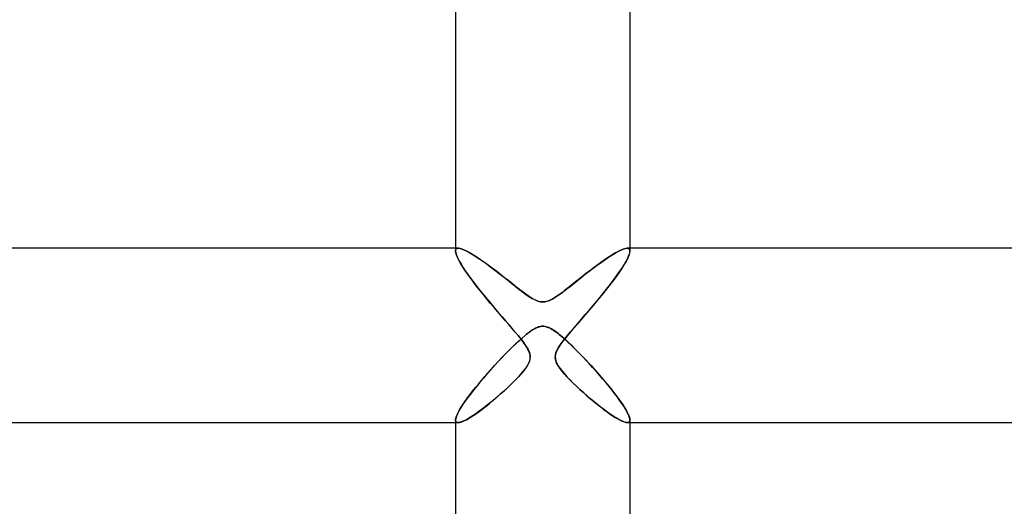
# Model space of a CAD drawing. Header units: millimetres. Extents: x -258 to 258, y -2 to 190.
# Tile 22 of 39: x -12 to 11, y 93 to 104. Entities that reach past the tile are written whole.
import ezdxf

# ---------------------------------------------------------------- set-up
doc = ezdxf.new("R2010")
doc.units = ezdxf.units.MM
doc.layers.add('HIDDEN', color=7, linetype='Continuous')
doc.layers.add('THICK', color=7, linetype='Continuous')

msp = doc.modelspace()

# ---------------------------------------------------------------- linework, layer by layer
at = {"layer": 'HIDDEN'}
for p, q in [((-2, 99), (-2, 98.935)), ((-2, 98.935), (-1.998, 98.955)), ((-1.998, 98.955), (-2, 98.935)), ((-1.998, 98.955), (-1.993, 98.972)), ((-1.993, 98.971), (-1.998, 98.955)), ((-1.993, 98.972), (-1.983, 98.984)), ((-1.983, 98.984), (-1.993, 98.971)), ((-1.983, 98.984), (-1.97, 98.993)), ((-1.971, 98.993), (-1.983, 98.984)), ((-1.954, 98.998), (-1.971, 98.993)), ((-1.97, 98.993), (-1.954, 98.998)), ((-1.954, 98.998), (-1.934, 99)), ((-1.934, 99), (-1.954, 98.998)), ((-1.895, 98.995), (-1.934, 99)), ((-1.847, 98.981), (-1.895, 98.995)), ((-1.792, 98.959), (-1.847, 98.981)), ((-1.73, 98.928), (-1.792, 98.959)), ((1.793, 98.96), (1.733, 98.93)), ((1.848, 98.981), (1.793, 98.96)), ((1.895, 98.995), (1.848, 98.981)), ((1.935, 99), (1.895, 98.995)), ((1.934, 99), (1.954, 98.998)), ((1.954, 98.998), (1.935, 99)), ((1.97, 98.993), (1.954, 98.998)), ((1.954, 98.998), (1.97, 98.993)), ((1.983, 98.984), (1.97, 98.993)), ((1.97, 98.993), (1.983, 98.984)), ((1.992, 98.972), (1.983, 98.984)), ((1.983, 98.984), (1.993, 98.972)), ((1.998, 98.955), (1.992, 98.972)), ((1.993, 98.972), (1.998, 98.955)), ((2, 98.935), (1.998, 98.955)), ((1.998, 98.955), (2, 98.935)), ((2, 99), (2, 98.935)), ((-1.995, 98.896), (-2, 98.935)), ((-2, 98.935), (-1.995, 98.894)), ((-1.981, 98.848), (-1.995, 98.896)), ((-1.995, 98.894), (-1.98, 98.844)), ((-1.958, 98.792), (-1.981, 98.848)), ((-1.98, 98.844), (-1.955, 98.786)), ((-1.927, 98.728), (-1.958, 98.792)), ((-1.955, 98.786), (-1.922, 98.72)), ((-1.887, 98.658), (-1.927, 98.728)), ((-1.922, 98.72), (-1.881, 98.648)), ((-1.661, 98.891), (-1.73, 98.928)), ((-1.587, 98.846), (-1.661, 98.891)), ((-1.509, 98.795), (-1.587, 98.846)), ((-1.425, 98.739), (-1.509, 98.795)), ((-1.338, 98.678), (-1.425, 98.739)), ((1.442, 98.75), (1.359, 98.693)), ((1.521, 98.803), (1.442, 98.75)), ((1.596, 98.851), (1.521, 98.803)), ((1.667, 98.894), (1.596, 98.851)), ((1.733, 98.93), (1.667, 98.894)), ((1.949, 98.772), (1.911, 98.699)), ((1.913, 98.704), (1.951, 98.776)), ((1.977, 98.837), (1.949, 98.772)), ((1.951, 98.776), (1.978, 98.839)), ((1.994, 98.891), (1.977, 98.837)), ((1.978, 98.839), (1.995, 98.892)), ((2, 98.935), (1.994, 98.891)), ((1.995, 98.892), (2, 98.935)), ((-1.841, 98.582), (-1.887, 98.658)), ((-1.881, 98.648), (-1.833, 98.57)), ((-1.788, 98.502), (-1.841, 98.582)), ((-1.833, 98.57), (-1.779, 98.487)), ((-1.73, 98.417), (-1.788, 98.502)), ((-1.249, 98.612), (-1.338, 98.678)), ((-1.157, 98.544), (-1.249, 98.612)), ((-1.064, 98.472), (-1.157, 98.544)), ((1.102, 98.502), (1.015, 98.434)), ((1.189, 98.568), (1.102, 98.502)), ((1.275, 98.632), (1.189, 98.568)), ((1.359, 98.693), (1.275, 98.632)), ((1.807, 98.53), (1.744, 98.437)), ((1.748, 98.443), (1.811, 98.537)), ((1.863, 98.618), (1.807, 98.53)), ((1.811, 98.537), (1.867, 98.624)), ((1.911, 98.699), (1.863, 98.618)), ((1.867, 98.624), (1.913, 98.704)), ((-1.779, 98.487), (-1.718, 98.401)), ((-1.666, 98.328), (-1.73, 98.417)), ((-1.718, 98.401), (-1.653, 98.31)), ((-1.597, 98.236), (-1.666, 98.328)), ((-1.653, 98.31), (-1.583, 98.217)), ((-0.97, 98.399), (-1.064, 98.472)), ((-0.875, 98.325), (-0.97, 98.399)), ((-0.781, 98.25), (-0.875, 98.325)), ((0.841, 98.298), (0.755, 98.229)), ((0.928, 98.366), (0.841, 98.298)), ((1.015, 98.434), (0.928, 98.366)), ((1.674, 98.339), (1.598, 98.236)), ((1.602, 98.242), (1.678, 98.345)), ((1.744, 98.437), (1.674, 98.339)), ((1.678, 98.345), (1.748, 98.443)), ((-1.525, 98.141), (-1.597, 98.236)), ((-1.583, 98.217), (-1.51, 98.122)), ((-1.449, 98.045), (-1.525, 98.141)), ((-1.51, 98.122), (-1.433, 98.024)), ((-1.37, 97.946), (-1.449, 98.045)), ((-0.686, 98.175), (-0.781, 98.25)), ((-0.593, 98.101), (-0.686, 98.175)), ((-0.503, 98.031), (-0.593, 98.101)), ((0.588, 98.097), (0.509, 98.036)), ((0.671, 98.162), (0.588, 98.097)), ((0.755, 98.229), (0.671, 98.162)), ((1.516, 98.13), (1.431, 98.022)), ((1.434, 98.026), (1.521, 98.136)), ((1.598, 98.236), (1.516, 98.13)), ((1.521, 98.136), (1.602, 98.242)), ((-1.433, 98.024), (-1.353, 97.925)), ((-1.288, 97.846), (-1.37, 97.946)), ((-1.353, 97.925), (-1.271, 97.825)), ((-1.204, 97.745), (-1.288, 97.846)), ((-1.271, 97.825), (-1.186, 97.724)), ((-0.418, 97.967), (-0.503, 98.031)), ((-0.338, 97.91), (-0.418, 97.967)), ((-0.264, 97.862), (-0.338, 97.91)), ((-0.198, 97.825), (-0.264, 97.862)), ((-0.142, 97.799), (-0.198, 97.825)), ((0.171, 97.812), (0.111, 97.788)), ((0.234, 97.844), (0.171, 97.812)), ((0.298, 97.883), (0.234, 97.844)), ((0.364, 97.928), (0.298, 97.883)), ((0.435, 97.98), (0.364, 97.928)), ((0.509, 98.036), (0.435, 97.98)), ((1.341, 97.911), (1.249, 97.799)), ((1.253, 97.804), (1.345, 97.915)), ((1.431, 98.022), (1.341, 97.911)), ((1.345, 97.915), (1.434, 98.026)), ((-1.118, 97.643), (-1.204, 97.745)), ((-1.186, 97.724), (-1.101, 97.622)), ((-1.031, 97.541), (-1.118, 97.643)), ((-1.101, 97.622), (-1.015, 97.522)), ((-0.093, 97.782), (-0.142, 97.799)), ((-0.046, 97.772), (-0.093, 97.782)), ((0, 97.769), (-0.046, 97.772)), ((0.054, 97.773), (0, 97.769)), ((0.111, 97.788), (0.054, 97.773)), ((1.155, 97.686), (1.061, 97.576)), ((1.069, 97.585), (1.161, 97.694)), ((1.249, 97.799), (1.155, 97.686)), ((1.161, 97.694), (1.253, 97.804)), ((-0.945, 97.44), (-1.031, 97.541)), ((-1.015, 97.522), (-0.931, 97.424)), ((-0.861, 97.344), (-0.945, 97.44)), ((-0.931, 97.424), (-0.85, 97.33)), ((0.88, 97.365), (0.794, 97.266)), ((0.802, 97.275), (0.888, 97.375)), ((0.969, 97.469), (0.88, 97.365)), ((0.888, 97.375), (0.977, 97.479)), ((1.061, 97.576), (0.969, 97.469)), ((0.977, 97.479), (1.069, 97.585)), ((-0.781, 97.251), (-0.861, 97.344)), ((-0.85, 97.33), (-0.772, 97.241)), ((-0.704, 97.162), (-0.781, 97.251)), ((-0.772, 97.241), (-0.699, 97.155)), ((-0.633, 97.078), (-0.704, 97.162)), ((-0.699, 97.155), (-0.63, 97.075)), ((-0.247, 97.12), (-0.217, 97.139)), ((-0.217, 97.139), (-0.187, 97.156)), ((-0.187, 97.156), (-0.158, 97.171)), ((-0.158, 97.171), (-0.129, 97.183)), ((-0.129, 97.183), (-0.102, 97.193)), ((-0.102, 97.193), (-0.075, 97.201)), ((-0.075, 97.201), (-0.05, 97.207)), ((-0.05, 97.207), (-0.025, 97.21)), ((-0.025, 97.21), (0, 97.211)), ((0, 97.211), (0.026, 97.21)), ((0.026, 97.21), (0.052, 97.206)), ((0.052, 97.206), (0.077, 97.201)), ((0.077, 97.201), (0.102, 97.193)), ((0.102, 97.193), (0.128, 97.184)), ((0.128, 97.184), (0.156, 97.172)), ((0.156, 97.172), (0.185, 97.157)), ((0.185, 97.157), (0.215, 97.14)), ((0.215, 97.14), (0.248, 97.12)), ((0.713, 97.172), (0.637, 97.083)), ((0.64, 97.087), (0.719, 97.179)), ((0.794, 97.266), (0.713, 97.172)), ((0.719, 97.179), (0.802, 97.275)), ((-0.567, 97), (-0.633, 97.078)), ((-0.63, 97.075), (-0.567, 97)), ((-0.528, 96.952), (-0.567, 97)), ((-0.567, 97), (-0.509, 96.929)), ((-0.548, 96.876), (-0.475, 96.941)), ((-0.491, 96.906), (-0.528, 96.952)), ((-0.509, 96.929), (-0.45, 96.854)), ((-0.475, 96.941), (-0.407, 97)), ((-0.407, 97), (-0.374, 97.027)), ((-0.374, 97.027), (-0.341, 97.052)), ((-0.341, 97.052), (-0.31, 97.076)), ((-0.31, 97.076), (-0.278, 97.099)), ((-0.278, 97.099), (-0.247, 97.12)), ((0.248, 97.12), (0.28, 97.098)), ((0.28, 97.098), (0.313, 97.074)), ((0.313, 97.074), (0.345, 97.05)), ((0.345, 97.05), (0.376, 97.025)), ((0.376, 97.025), (0.407, 97)), ((0.407, 97), (0.48, 96.937)), ((0.513, 96.933), (0.463, 96.87)), ((0.48, 96.937), (0.559, 96.866)), ((0.492, 96.907), (0.567, 97)), ((0.567, 97), (0.513, 96.933)), ((0.567, 97), (0.64, 97.087)), ((0.637, 97.083), (0.567, 97)), ((-0.785, 96.647), (-0.703, 96.729)), ((-0.703, 96.729), (-0.624, 96.805)), ((-0.624, 96.805), (-0.548, 96.876)), ((-0.457, 96.862), (-0.491, 96.906)), ((-0.425, 96.819), (-0.457, 96.862)), ((-0.45, 96.854), (-0.393, 96.773)), ((-0.396, 96.778), (-0.425, 96.819)), ((-0.369, 96.737), (-0.396, 96.778)), ((-0.393, 96.773), (-0.342, 96.691)), ((-0.346, 96.697), (-0.369, 96.737)), ((-0.326, 96.658), (-0.346, 96.697)), ((-0.342, 96.691), (-0.305, 96.61)), ((0.34, 96.687), (0.313, 96.629)), ((0.33, 96.667), (0.37, 96.738)), ((0.375, 96.747), (0.34, 96.687)), ((0.37, 96.738), (0.425, 96.819)), ((0.417, 96.808), (0.375, 96.747)), ((0.463, 96.87), (0.417, 96.808)), ((0.425, 96.819), (0.492, 96.907)), ((0.559, 96.866), (0.643, 96.788)), ((0.643, 96.788), (0.73, 96.702)), ((0.73, 96.702), (0.821, 96.611)), ((-1.03, 96.393), (-0.95, 96.478)), ((-0.95, 96.478), (-0.868, 96.563)), ((-0.868, 96.563), (-0.785, 96.647)), ((-0.309, 96.619), (-0.326, 96.658)), ((-0.296, 96.579), (-0.309, 96.619)), ((-0.305, 96.61), (-0.287, 96.527)), ((-0.3, 96.417), (-0.291, 96.457)), ((-0.288, 96.539), (-0.296, 96.579)), ((-0.287, 96.527), (-0.293, 96.446)), ((-0.291, 96.457), (-0.287, 96.497)), ((-0.287, 96.497), (-0.288, 96.539)), ((0.294, 96.572), (0.287, 96.513)), ((0.287, 96.487), (0.29, 96.547)), ((0.287, 96.513), (0.291, 96.454)), ((0.298, 96.426), (0.287, 96.487)), ((0.29, 96.547), (0.304, 96.606)), ((0.313, 96.629), (0.294, 96.572)), ((0.304, 96.606), (0.33, 96.667)), ((0.821, 96.611), (0.915, 96.515)), ((0.915, 96.515), (1.011, 96.414)), ((-1.187, 96.222), (-1.109, 96.308)), ((-1.109, 96.308), (-1.03, 96.393)), ((-0.402, 96.234), (-0.452, 96.17)), ((-0.407, 96.228), (-0.368, 96.283)), ((-0.356, 96.3), (-0.402, 96.234)), ((-0.368, 96.283), (-0.338, 96.332)), ((-0.319, 96.37), (-0.356, 96.3)), ((-0.338, 96.332), (-0.315, 96.377)), ((-0.293, 96.446), (-0.319, 96.37)), ((-0.315, 96.377), (-0.3, 96.417)), ((0.291, 96.454), (0.307, 96.397)), ((0.319, 96.368), (0.298, 96.426)), ((0.307, 96.397), (0.332, 96.343)), ((0.351, 96.309), (0.319, 96.368)), ((0.332, 96.343), (0.364, 96.288)), ((0.392, 96.247), (0.351, 96.309)), ((0.364, 96.288), (0.404, 96.231)), ((0.442, 96.182), (0.392, 96.247)), ((0.404, 96.231), (0.45, 96.173)), ((1.011, 96.414), (1.108, 96.309)), ((1.108, 96.309), (1.204, 96.203)), ((-1.408, 95.969), (-1.336, 96.052)), ((-1.336, 96.052), (-1.262, 96.137)), ((-1.262, 96.137), (-1.187, 96.222)), ((-0.641, 95.964), (-0.572, 96.035)), ((-0.558, 96.051), (-0.618, 95.988)), ((-0.572, 96.035), (-0.51, 96.103)), ((-0.504, 96.111), (-0.558, 96.051)), ((-0.51, 96.103), (-0.455, 96.167)), ((-0.452, 96.17), (-0.504, 96.111)), ((-0.455, 96.167), (-0.407, 96.228)), ((0.499, 96.115), (0.442, 96.182)), ((0.45, 96.173), (0.503, 96.112)), ((0.563, 96.045), (0.499, 96.115)), ((0.503, 96.112), (0.562, 96.047)), ((0.562, 96.047), (0.627, 95.979)), ((0.632, 95.974), (0.563, 96.045)), ((1.204, 96.203), (1.297, 96.097)), ((1.297, 96.097), (1.387, 95.993)), ((-1.608, 95.723), (-1.544, 95.804)), ((-1.544, 95.804), (-1.477, 95.886)), ((-1.477, 95.886), (-1.408, 95.969)), ((-0.827, 95.785), (-0.904, 95.715)), ((-0.874, 95.741), (-0.792, 95.817)), ((-0.754, 95.854), (-0.827, 95.785)), ((-0.792, 95.817), (-0.714, 95.891)), ((-0.684, 95.922), (-0.754, 95.854)), ((-0.714, 95.891), (-0.641, 95.964)), ((-0.618, 95.988), (-0.684, 95.922)), ((0.627, 95.979), (0.698, 95.908)), ((0.705, 95.901), (0.632, 95.974)), ((0.698, 95.908), (0.773, 95.836)), ((0.781, 95.828), (0.705, 95.901)), ((0.773, 95.836), (0.852, 95.762)), ((0.859, 95.755), (0.781, 95.828)), ((1.387, 95.993), (1.473, 95.89)), ((1.473, 95.89), (1.555, 95.79)), ((1.555, 95.79), (1.632, 95.692)), ((-1.778, 95.494), (-1.725, 95.568)), ((-1.725, 95.568), (-1.668, 95.644)), ((-1.668, 95.644), (-1.608, 95.723)), ((-1.064, 95.574), (-1.146, 95.504)), ((-1.134, 95.514), (-1.046, 95.589)), ((-0.983, 95.644), (-1.064, 95.574)), ((-1.046, 95.589), (-0.959, 95.665)), ((-0.904, 95.715), (-0.983, 95.644)), ((-0.959, 95.665), (-0.874, 95.741)), ((0.852, 95.762), (0.933, 95.689)), ((0.939, 95.683), (0.859, 95.755)), ((0.933, 95.689), (1.013, 95.618)), ((1.019, 95.612), (0.939, 95.683)), ((1.013, 95.618), (1.093, 95.549)), ((1.099, 95.543), (1.019, 95.612)), ((1.632, 95.692), (1.703, 95.598)), ((1.703, 95.598), (1.768, 95.508)), ((-1.908, 95.293), (-1.87, 95.356)), ((-1.87, 95.356), (-1.827, 95.423)), ((-1.827, 95.423), (-1.778, 95.494)), ((-1.39, 95.31), (-1.307, 95.374)), ((-1.305, 95.375), (-1.381, 95.316)), ((-1.307, 95.374), (-1.222, 95.442)), ((-1.226, 95.438), (-1.305, 95.375)), ((-1.146, 95.504), (-1.226, 95.438)), ((-1.222, 95.442), (-1.134, 95.514)), ((1.093, 95.549), (1.171, 95.483)), ((1.18, 95.476), (1.099, 95.543)), ((1.171, 95.483), (1.248, 95.42)), ((1.26, 95.411), (1.18, 95.476)), ((1.248, 95.42), (1.323, 95.361)), ((1.339, 95.349), (1.26, 95.411)), ((1.323, 95.361), (1.396, 95.305)), ((1.416, 95.29), (1.339, 95.349)), ((1.768, 95.508), (1.827, 95.423)), ((1.827, 95.423), (1.878, 95.344)), ((1.878, 95.344), (1.921, 95.27)), ((-1.996, 95.094), (-1.985, 95.134)), ((-1.985, 95.134), (-1.966, 95.182)), ((-1.966, 95.182), (-1.94, 95.235)), ((-1.94, 95.235), (-1.908, 95.293)), ((-1.75, 95.068), (-1.687, 95.105)), ((-1.658, 95.123), (-1.717, 95.087)), ((-1.687, 95.105), (-1.619, 95.147)), ((-1.594, 95.164), (-1.658, 95.123)), ((-1.619, 95.147), (-1.546, 95.196)), ((-1.526, 95.21), (-1.594, 95.164)), ((-1.546, 95.196), (-1.47, 95.25)), ((-1.455, 95.261), (-1.526, 95.21)), ((-1.47, 95.25), (-1.39, 95.31)), ((-1.381, 95.316), (-1.455, 95.261)), ((1.396, 95.305), (1.467, 95.252)), ((1.491, 95.235), (1.416, 95.29)), ((1.467, 95.252), (1.535, 95.204)), ((1.563, 95.185), (1.491, 95.235)), ((1.535, 95.204), (1.601, 95.159)), ((1.631, 95.139), (1.563, 95.185)), ((1.601, 95.159), (1.663, 95.12)), ((1.696, 95.099), (1.631, 95.139)), ((1.663, 95.12), (1.721, 95.085)), ((1.921, 95.27), (1.955, 95.204)), ((1.955, 95.204), (1.98, 95.147)), ((1.98, 95.147), (1.995, 95.098)), ((-2, 95.06), (-1.996, 95.094)), ((-2, 95.06), (-1.998, 95.041)), ((-1.998, 95.041), (-2, 95.06)), ((-2, 95), (-1.941, 95)), ((-1.998, 95.041), (-1.993, 95.026)), ((-1.993, 95.026), (-1.998, 95.041)), ((-1.993, 95.026), (-1.985, 95.015)), ((-1.985, 95.015), (-1.993, 95.026)), ((-1.985, 95.015), (-1.973, 95.006)), ((-1.973, 95.007), (-1.985, 95.015)), ((-1.958, 95.002), (-1.973, 95.007)), ((-1.973, 95.006), (-1.958, 95.002)), ((-1.958, 95.002), (-1.94, 95)), ((-1.94, 95), (-1.958, 95.002)), ((-1.94, 95), (-1.904, 95.005)), ((-1.907, 95.004), (-1.94, 95)), ((-1.868, 95.015), (-1.907, 95.004)), ((-1.904, 95.005), (-1.859, 95.018)), ((-1.823, 95.032), (-1.868, 95.015)), ((-1.859, 95.018), (-1.808, 95.039)), ((-1.773, 95.057), (-1.823, 95.032)), ((-1.808, 95.039), (-1.75, 95.068)), ((-1.717, 95.087), (-1.773, 95.057)), ((1.756, 95.065), (1.696, 95.099)), ((1.721, 95.085), (1.775, 95.056)), ((1.812, 95.038), (1.756, 95.065)), ((1.775, 95.056), (1.824, 95.032)), ((1.861, 95.017), (1.812, 95.038)), ((1.824, 95.032), (1.869, 95.015)), ((1.904, 95.005), (1.861, 95.017)), ((1.869, 95.015), (1.907, 95.004)), ((1.94, 95), (1.904, 95.005)), ((1.907, 95.004), (1.94, 95)), ((1.94, 95), (1.958, 95.002)), ((1.958, 95.001), (1.94, 95)), ((1.941, 95), (2, 95)), ((1.973, 95.006), (1.958, 95.001)), ((1.958, 95.002), (1.973, 95.006)), ((1.973, 95.006), (1.985, 95.015)), ((1.984, 95.014), (1.973, 95.006)), ((1.993, 95.026), (1.984, 95.014)), ((1.985, 95.015), (1.993, 95.026)), ((1.998, 95.041), (1.993, 95.026)), ((1.993, 95.026), (1.998, 95.041)), ((1.995, 95.098), (2, 95.059)), ((1.998, 95.041), (2, 95.06)), ((2, 95.059), (1.998, 95.041))]:
    msp.add_line(p, q, dxfattribs=at)
at = {"layer": 'THICK'}
for p, q in [((-2, 104.548), (-2, 99)), ((2, 104.548), (2, 99)), ((-1.935, 99), (-188.24, 99)), ((-1.934, 99), (-1.896, 98.995)), ((-1.896, 98.995), (-1.85, 98.982)), ((-1.85, 98.982), (-1.796, 98.961)), ((-1.796, 98.961), (-1.736, 98.932)), ((1.727, 98.927), (1.79, 98.958)), ((1.79, 98.958), (1.846, 98.981)), ((1.846, 98.981), (1.894, 98.995)), ((1.894, 98.995), (1.934, 99)), ((188.24, 99), (1.935, 99)), ((-1.736, 98.932), (-1.671, 98.896)), ((-1.671, 98.896), (-1.6, 98.854)), ((-1.6, 98.854), (-1.525, 98.806)), ((-1.525, 98.806), (-1.446, 98.753)), ((-1.446, 98.753), (-1.363, 98.695)), ((1.337, 98.676), (1.423, 98.738)), ((1.423, 98.738), (1.506, 98.794)), ((1.506, 98.794), (1.585, 98.844)), ((1.585, 98.844), (1.659, 98.889)), ((1.659, 98.889), (1.727, 98.927)), ((-1.363, 98.695), (-1.277, 98.633)), ((-1.277, 98.633), (-1.188, 98.567)), ((-1.188, 98.567), (-1.096, 98.497)), ((-1.096, 98.497), (-1.002, 98.425)), ((1.065, 98.473), (1.156, 98.543)), ((1.156, 98.543), (1.247, 98.611)), ((1.247, 98.611), (1.337, 98.676)), ((-1.002, 98.425), (-0.907, 98.35)), ((-0.907, 98.35), (-0.811, 98.274)), ((-0.811, 98.274), (-0.718, 98.2)), ((0.714, 98.196), (0.798, 98.264)), ((0.798, 98.264), (0.885, 98.333)), ((0.885, 98.333), (0.974, 98.403)), ((0.974, 98.403), (1.065, 98.473)), ((-0.718, 98.2), (-0.629, 98.13)), ((-0.629, 98.13), (-0.545, 98.064)), ((-0.545, 98.064), (-0.466, 98.003)), ((0.482, 98.015), (0.555, 98.072)), ((0.555, 98.072), (0.633, 98.132)), ((0.633, 98.132), (0.714, 98.196)), ((-0.466, 98.003), (-0.392, 97.948)), ((-0.392, 97.948), (-0.318, 97.897)), ((-0.318, 97.897), (-0.246, 97.851)), ((-0.246, 97.851), (-0.177, 97.814)), ((-0.177, 97.814), (-0.113, 97.788)), ((0.156, 97.805), (0.216, 97.834)), ((0.216, 97.834), (0.28, 97.872)), ((0.28, 97.872), (0.346, 97.916)), ((0.346, 97.916), (0.414, 97.964)), ((0.414, 97.964), (0.482, 98.015)), ((-0.113, 97.788), (-0.055, 97.774)), ((-0.055, 97.774), (0, 97.769)), ((0, 97.769), (0.05, 97.773)), ((0.05, 97.773), (0.101, 97.784)), ((0.101, 97.784), (0.156, 97.805)), ((-0.206, 97.145), (-0.237, 97.126)), ((-0.176, 97.162), (-0.206, 97.145)), ((-0.148, 97.175), (-0.176, 97.162)), ((-0.122, 97.186), (-0.148, 97.175)), ((-0.097, 97.195), (-0.122, 97.186)), ((-0.073, 97.202), (-0.097, 97.195)), ((-0.048, 97.207), (-0.073, 97.202)), ((-0.024, 97.21), (-0.048, 97.207)), ((0, 97.211), (-0.024, 97.21)), ((0.026, 97.21), (0, 97.211)), ((0.053, 97.206), (0.026, 97.21)), ((0.08, 97.2), (0.053, 97.206)), ((0.108, 97.191), (0.08, 97.2)), ((0.137, 97.18), (0.108, 97.191)), ((0.167, 97.166), (0.137, 97.18)), ((0.198, 97.15), (0.167, 97.166)), ((0.229, 97.131), (0.198, 97.15)), ((-0.474, 96.942), (-0.544, 96.88)), ((-0.407, 97), (-0.474, 96.942)), ((-0.371, 97.029), (-0.407, 97)), ((-0.336, 97.056), (-0.371, 97.029)), ((-0.302, 97.082), (-0.336, 97.056)), ((-0.269, 97.105), (-0.302, 97.082)), ((-0.237, 97.126), (-0.269, 97.105)), ((0.261, 97.111), (0.229, 97.131)), ((0.291, 97.09), (0.261, 97.111)), ((0.321, 97.068), (0.291, 97.09)), ((0.351, 97.045), (0.321, 97.068)), ((0.379, 97.022), (0.351, 97.045)), ((0.407, 97), (0.379, 97.022)), ((0.467, 96.948), (0.407, 97)), ((0.532, 96.891), (0.467, 96.948)), ((-0.693, 96.739), (-0.771, 96.662)), ((-0.617, 96.812), (-0.693, 96.739)), ((-0.544, 96.88), (-0.617, 96.812)), ((0.6, 96.827), (0.532, 96.891)), ((0.672, 96.759), (0.6, 96.827)), ((0.746, 96.686), (0.672, 96.759)), ((0.823, 96.609), (0.746, 96.686)), ((-0.935, 96.494), (-1.019, 96.406)), ((-0.852, 96.58), (-0.935, 96.494)), ((-0.771, 96.662), (-0.852, 96.58)), ((0.902, 96.529), (0.823, 96.609)), ((0.982, 96.445), (0.902, 96.529)), ((-1.103, 96.315), (-1.188, 96.221)), ((-1.019, 96.406), (-1.103, 96.315)), ((1.063, 96.358), (0.982, 96.445)), ((1.145, 96.268), (1.063, 96.358)), ((1.226, 96.178), (1.145, 96.268)), ((-1.355, 96.03), (-1.437, 95.934)), ((-1.272, 96.126), (-1.355, 96.03)), ((-1.188, 96.221), (-1.272, 96.126)), ((1.304, 96.089), (1.226, 96.178)), ((1.381, 96), (1.304, 96.089)), ((-1.515, 95.839), (-1.589, 95.746)), ((-1.437, 95.934), (-1.515, 95.839)), ((1.454, 95.913), (1.381, 96)), ((1.525, 95.827), (1.454, 95.913)), ((1.592, 95.742), (1.525, 95.827)), ((-1.725, 95.568), (-1.785, 95.485)), ((-1.66, 95.656), (-1.725, 95.568)), ((-1.589, 95.746), (-1.66, 95.656)), ((1.656, 95.66), (1.592, 95.742)), ((1.716, 95.581), (1.656, 95.66)), ((1.771, 95.504), (1.716, 95.581)), ((-1.886, 95.331), (-1.926, 95.262)), ((-1.839, 95.405), (-1.886, 95.331)), ((-1.785, 95.485), (-1.839, 95.405)), ((1.822, 95.43), (1.771, 95.504)), ((1.867, 95.361), (1.822, 95.43)), ((1.906, 95.296), (1.867, 95.361)), ((-1.981, 95.145), (-1.995, 95.098)), ((-1.958, 95.2), (-1.981, 95.145)), ((-1.926, 95.262), (-1.958, 95.2)), ((1.939, 95.236), (1.906, 95.296)), ((1.966, 95.182), (1.939, 95.236)), ((1.985, 95.134), (1.966, 95.182)), ((1.996, 95.093), (1.985, 95.134)), ((-188.24, 95), (-2, 95)), ((-1.995, 95.098), (-2, 95.06)), ((-2, 95.06), (-2, 89.5)), ((2, 95.06), (1.996, 95.093)), ((2, 95.06), (2, 89.5)), ((2, 95), (188.24, 95))]:
    msp.add_line(p, q, dxfattribs=at)

doc.saveas('drawing.dxf')
